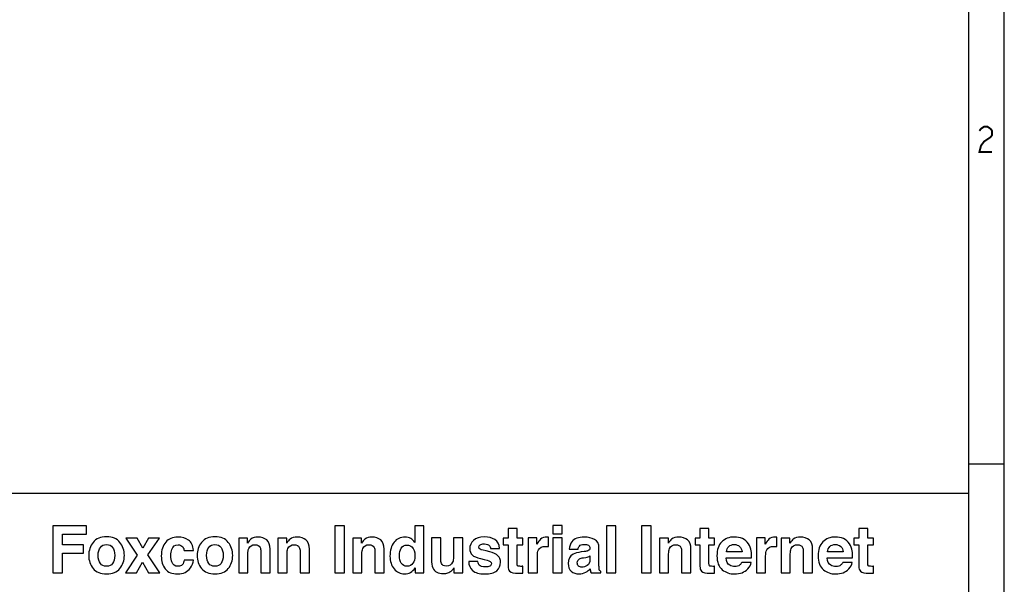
# Model space of a CAD drawing. Header units: millimetres. Extents: x 0 to 420, y 0 to 297.
# Tile 7 of 9: x 343 to 420, y 40 to 84. Entities that reach past the tile are written whole.
import ezdxf

# ---------------------------------------------------------------- set-up
doc = ezdxf.new("R2010")
doc.units = ezdxf.units.MM
doc.header["$LTSCALE"] = 23.1
doc.layers.get('0').update_dxf_attribs({"linetype": 'CONTINUOUS'})

msp = doc.modelspace()

# ---------------------------------------------------------------- linework, layer by layer
at = {"color": 7, "linetype": 'CONTINUOUS', "true_color": 0xf5f5f5}
for p, q in [((419.978, 0.358), (419.978, 296.671)), ((420, 0), (420, 297)), ((417.234, 3.102), (417.234, 293.928)), ((417.234, 49.743), (419.978, 49.743)), ((234.756, 47.473), (417.234, 47.473))]:
    msp.add_line(p, q, dxfattribs=at)
at = {"color": 7, "linetype": 'CONTINUOUS', "true_color": 0xf5f5f5, "const_width": 0.15}
msp.add_lwpolyline([(418.062, 75.658), (418.186, 75.822), (418.433, 75.987), (418.679, 75.987), (418.926, 75.822), (419.05, 75.658), (419.05, 75.329), (418.926, 75.164), (418.679, 74.999), (418.433, 74.835), (418.186, 74.505), (418.062, 74.012), (419.05, 74.012)], dxfattribs=at)
at = {"color": 7, "linetype": 'CONTINUOUS'}
for points, knots in [([(346.007, 44.937), (346.007, 44.937), (348.62, 44.937), (348.62, 44.937), (348.62, 44.937), (348.62, 44.937), (348.62, 44.293), (348.62, 44.293), (348.62, 44.293), (348.62, 44.293), (346.767, 44.293), (346.767, 44.293), (346.767, 44.293), (346.767, 44.293), (346.767, 43.451), (346.767, 43.451), (346.767, 43.451), (346.767, 43.451), (348.391, 43.451), (348.391, 43.451), (348.391, 43.451), (348.391, 43.451), (348.391, 42.814), (348.391, 42.814), (348.391, 42.814), (348.391, 42.814), (346.767, 42.814), (346.767, 42.814), (346.767, 42.814), (346.767, 42.814), (346.767, 41.278), (346.767, 41.278), (346.767, 41.278), (346.767, 41.278), (346.007, 41.278), (346.007, 41.278), (346.007, 41.278), (346.007, 41.278), (346.007, 44.937), (346.007, 44.937)], [0, 0, 0, 0, 0.090909, 0.090909, 0.090909, 0.090909, 0.181818, 0.181818, 0.181818, 0.181818, 0.272727, 0.272727, 0.272727, 0.272727, 0.363636, 0.363636, 0.363636, 0.363636, 0.454545, 0.454545, 0.454545, 0.454545, 0.545455, 0.545455, 0.545455, 0.545455, 0.636364, 0.636364, 0.636364, 0.636364, 0.727273, 0.727273, 0.727273, 0.727273, 0.818182, 0.818182, 0.818182, 0.818182, 1, 1, 1, 1]), ([(368.691, 41.278), (368.691, 41.278), (367.93, 41.278), (367.93, 41.278), (367.93, 41.278), (367.93, 41.278), (367.93, 44.942), (367.93, 44.942), (367.93, 44.942), (367.93, 44.942), (368.691, 44.942), (368.691, 44.942), (368.691, 44.942), (368.691, 44.942), (368.691, 41.278), (368.691, 41.278)], [0, 0, 0, 0, 0.2, 0.2, 0.2, 0.2, 0.4, 0.4, 0.4, 0.4, 0.6, 0.6, 0.6, 0.6, 1, 1, 1, 1]), ([(373.842, 43.944), (373.969, 43.872), (374.073, 43.772), (374.153, 43.645), (374.153, 43.645), (374.153, 43.645), (374.153, 44.937), (374.153, 44.937), (374.153, 44.937), (374.153, 44.937), (374.871, 44.937), (374.871, 44.937), (374.871, 44.937), (374.871, 44.937), (374.871, 41.278), (374.871, 41.278), (374.871, 41.278), (374.871, 41.278), (374.182, 41.278), (374.182, 41.278), (374.182, 41.278), (374.182, 41.278), (374.182, 41.653), (374.182, 41.653), (374.182, 41.653), (374.081, 41.492), (373.966, 41.375), (373.837, 41.303), (373.837, 41.303), (373.707, 41.23), (373.546, 41.193), (373.354, 41.193), (373.354, 41.193), (373.038, 41.193), (372.771, 41.321), (372.555, 41.577), (372.555, 41.577), (372.339, 41.833), (372.231, 42.162), (372.231, 42.563), (372.231, 42.563), (372.231, 43.025), (372.337, 43.389), (372.55, 43.654), (372.55, 43.654), (372.763, 43.92), (373.048, 44.052), (373.404, 44.052), (373.404, 44.052), (373.568, 44.052), (373.714, 44.016), (373.842, 43.944)], [0, 0, 0, 0, 0.071429, 0.071429, 0.071429, 0.071429, 0.142857, 0.142857, 0.142857, 0.142857, 0.214286, 0.214286, 0.214286, 0.214286, 0.285714, 0.285714, 0.285714, 0.285714, 0.357143, 0.357143, 0.357143, 0.357143, 0.428571, 0.428571, 0.428571, 0.428571, 0.5, 0.5, 0.5, 0.5, 0.571429, 0.571429, 0.571429, 0.571429, 0.642857, 0.642857, 0.642857, 0.642857, 0.714286, 0.714286, 0.714286, 0.714286, 0.785714, 0.785714, 0.785714, 0.785714, 0.857143, 0.857143, 0.857143, 0.857143, 1, 1, 1, 1]), ([(381.034, 43.458), (381.034, 43.458), (381.034, 43.963), (381.034, 43.963), (381.034, 43.963), (381.034, 43.963), (381.412, 43.963), (381.412, 43.963), (381.412, 43.963), (381.412, 43.963), (381.412, 44.719), (381.412, 44.719), (381.412, 44.719), (381.412, 44.719), (382.114, 44.719), (382.114, 44.719), (382.114, 44.719), (382.114, 44.719), (382.114, 43.963), (382.114, 43.963), (382.114, 43.963), (382.114, 43.963), (382.554, 43.963), (382.554, 43.963), (382.554, 43.963), (382.554, 43.963), (382.554, 43.458), (382.554, 43.458), (382.554, 43.458), (382.554, 43.458), (382.114, 43.458), (382.114, 43.458), (382.114, 43.458), (382.114, 43.458), (382.114, 42.026), (382.114, 42.026), (382.114, 42.026), (382.114, 41.915), (382.128, 41.846), (382.156, 41.819), (382.156, 41.819), (382.184, 41.791), (382.27, 41.777), (382.414, 41.777), (382.414, 41.777), (382.436, 41.777), (382.459, 41.778), (382.483, 41.779), (382.483, 41.779), (382.507, 41.779), (382.53, 41.781), (382.554, 41.782), (382.554, 41.782), (382.554, 41.782), (382.554, 41.253), (382.554, 41.253), (382.554, 41.253), (382.554, 41.253), (382.218, 41.24), (382.218, 41.24), (382.218, 41.24), (381.883, 41.229), (381.655, 41.287), (381.532, 41.415), (381.532, 41.415), (381.452, 41.496), (381.412, 41.621), (381.412, 41.79), (381.412, 41.79), (381.412, 41.79), (381.412, 43.458), (381.412, 43.458), (381.412, 43.458), (381.412, 43.458), (381.034, 43.458), (381.034, 43.458)], [0, 0, 0, 0, 0.05, 0.05, 0.05, 0.05, 0.1, 0.1, 0.1, 0.1, 0.15, 0.15, 0.15, 0.15, 0.2, 0.2, 0.2, 0.2, 0.25, 0.25, 0.25, 0.25, 0.3, 0.3, 0.3, 0.3, 0.35, 0.35, 0.35, 0.35, 0.4, 0.4, 0.4, 0.4, 0.45, 0.45, 0.45, 0.45, 0.5, 0.5, 0.5, 0.5, 0.55, 0.55, 0.55, 0.55, 0.6, 0.6, 0.6, 0.6, 0.65, 0.65, 0.65, 0.65, 0.7, 0.7, 0.7, 0.7, 0.75, 0.75, 0.75, 0.75, 0.8, 0.8, 0.8, 0.8, 0.85, 0.85, 0.85, 0.85, 0.9, 0.9, 0.9, 0.9, 1, 1, 1, 1]), ([(385.619, 44.311), (385.619, 44.311), (384.901, 44.311), (384.901, 44.311), (384.901, 44.311), (384.901, 44.311), (384.901, 44.965), (384.901, 44.965), (384.901, 44.965), (384.901, 44.965), (385.619, 44.965), (385.619, 44.965), (385.619, 44.965), (385.619, 44.965), (385.619, 44.311), (385.619, 44.311)], [0, 0, 0, 0, 0.2, 0.2, 0.2, 0.2, 0.4, 0.4, 0.4, 0.4, 0.6, 0.6, 0.6, 0.6, 1, 1, 1, 1]), ([(389.787, 41.278), (389.787, 41.278), (389.079, 41.278), (389.079, 41.278), (389.079, 41.278), (389.079, 41.278), (389.079, 44.942), (389.079, 44.942), (389.079, 44.942), (389.079, 44.942), (389.787, 44.942), (389.787, 44.942), (389.787, 44.942), (389.787, 44.942), (389.787, 41.278), (389.787, 41.278)], [0, 0, 0, 0, 0.2, 0.2, 0.2, 0.2, 0.4, 0.4, 0.4, 0.4, 0.6, 0.6, 0.6, 0.6, 1, 1, 1, 1]), ([(392.547, 41.278), (392.547, 41.278), (391.786, 41.278), (391.786, 41.278), (391.786, 41.278), (391.786, 41.278), (391.786, 44.942), (391.786, 44.942), (391.786, 44.942), (391.786, 44.942), (392.547, 44.942), (392.547, 44.942), (392.547, 44.942), (392.547, 44.942), (392.547, 41.278), (392.547, 41.278)], [0, 0, 0, 0, 0.2, 0.2, 0.2, 0.2, 0.4, 0.4, 0.4, 0.4, 0.6, 0.6, 0.6, 0.6, 1, 1, 1, 1]), ([(395.954, 43.458), (395.954, 43.458), (395.954, 43.963), (395.954, 43.963), (395.954, 43.963), (395.954, 43.963), (396.332, 43.963), (396.332, 43.963), (396.332, 43.963), (396.332, 43.963), (396.332, 44.719), (396.332, 44.719), (396.332, 44.719), (396.332, 44.719), (397.033, 44.719), (397.033, 44.719), (397.033, 44.719), (397.033, 44.719), (397.033, 43.963), (397.033, 43.963), (397.033, 43.963), (397.033, 43.963), (397.473, 43.963), (397.473, 43.963), (397.473, 43.963), (397.473, 43.963), (397.473, 43.458), (397.473, 43.458), (397.473, 43.458), (397.473, 43.458), (397.033, 43.458), (397.033, 43.458), (397.033, 43.458), (397.033, 43.458), (397.033, 42.026), (397.033, 42.026), (397.033, 42.026), (397.033, 41.915), (397.047, 41.846), (397.075, 41.819), (397.075, 41.819), (397.103, 41.791), (397.19, 41.777), (397.334, 41.777), (397.334, 41.777), (397.355, 41.777), (397.378, 41.778), (397.402, 41.779), (397.402, 41.779), (397.426, 41.779), (397.45, 41.781), (397.473, 41.782), (397.473, 41.782), (397.473, 41.782), (397.473, 41.253), (397.473, 41.253), (397.473, 41.253), (397.473, 41.253), (397.137, 41.24), (397.137, 41.24), (397.137, 41.24), (396.803, 41.229), (396.574, 41.287), (396.451, 41.415), (396.451, 41.415), (396.372, 41.496), (396.332, 41.621), (396.332, 41.79), (396.332, 41.79), (396.332, 41.79), (396.332, 43.458), (396.332, 43.458), (396.332, 43.458), (396.332, 43.458), (395.954, 43.458), (395.954, 43.458)], [0, 0, 0, 0, 0.05, 0.05, 0.05, 0.05, 0.1, 0.1, 0.1, 0.1, 0.15, 0.15, 0.15, 0.15, 0.2, 0.2, 0.2, 0.2, 0.25, 0.25, 0.25, 0.25, 0.3, 0.3, 0.3, 0.3, 0.35, 0.35, 0.35, 0.35, 0.4, 0.4, 0.4, 0.4, 0.45, 0.45, 0.45, 0.45, 0.5, 0.5, 0.5, 0.5, 0.55, 0.55, 0.55, 0.55, 0.6, 0.6, 0.6, 0.6, 0.65, 0.65, 0.65, 0.65, 0.7, 0.7, 0.7, 0.7, 0.75, 0.75, 0.75, 0.75, 0.8, 0.8, 0.8, 0.8, 0.85, 0.85, 0.85, 0.85, 0.9, 0.9, 0.9, 0.9, 1, 1, 1, 1]), ([(408.309, 43.458), (408.309, 43.458), (408.309, 43.963), (408.309, 43.963), (408.309, 43.963), (408.309, 43.963), (408.687, 43.963), (408.687, 43.963), (408.687, 43.963), (408.687, 43.963), (408.687, 44.719), (408.687, 44.719), (408.687, 44.719), (408.687, 44.719), (409.388, 44.719), (409.388, 44.719), (409.388, 44.719), (409.388, 44.719), (409.388, 43.963), (409.388, 43.963), (409.388, 43.963), (409.388, 43.963), (409.828, 43.963), (409.828, 43.963), (409.828, 43.963), (409.828, 43.963), (409.828, 43.458), (409.828, 43.458), (409.828, 43.458), (409.828, 43.458), (409.388, 43.458), (409.388, 43.458), (409.388, 43.458), (409.388, 43.458), (409.388, 42.026), (409.388, 42.026), (409.388, 42.026), (409.388, 41.915), (409.402, 41.846), (409.43, 41.819), (409.43, 41.819), (409.458, 41.791), (409.545, 41.777), (409.689, 41.777), (409.689, 41.777), (409.71, 41.777), (409.733, 41.778), (409.757, 41.779), (409.757, 41.779), (409.781, 41.779), (409.805, 41.781), (409.828, 41.782), (409.828, 41.782), (409.828, 41.782), (409.828, 41.253), (409.828, 41.253), (409.828, 41.253), (409.828, 41.253), (409.492, 41.24), (409.492, 41.24), (409.492, 41.24), (409.158, 41.229), (408.929, 41.287), (408.806, 41.415), (408.806, 41.415), (408.727, 41.496), (408.687, 41.621), (408.687, 41.79), (408.687, 41.79), (408.687, 41.79), (408.687, 43.458), (408.687, 43.458), (408.687, 43.458), (408.687, 43.458), (408.309, 43.458), (408.309, 43.458)], [0, 0, 0, 0, 0.05, 0.05, 0.05, 0.05, 0.1, 0.1, 0.1, 0.1, 0.15, 0.15, 0.15, 0.15, 0.2, 0.2, 0.2, 0.2, 0.25, 0.25, 0.25, 0.25, 0.3, 0.3, 0.3, 0.3, 0.35, 0.35, 0.35, 0.35, 0.4, 0.4, 0.4, 0.4, 0.45, 0.45, 0.45, 0.45, 0.5, 0.5, 0.5, 0.5, 0.55, 0.55, 0.55, 0.55, 0.6, 0.6, 0.6, 0.6, 0.65, 0.65, 0.65, 0.65, 0.7, 0.7, 0.7, 0.7, 0.75, 0.75, 0.75, 0.75, 0.8, 0.8, 0.8, 0.8, 0.85, 0.85, 0.85, 0.85, 0.9, 0.9, 0.9, 0.9, 1, 1, 1, 1]), ([(351.232, 41.609), (351.003, 41.327), (350.656, 41.186), (350.19, 41.186), (350.19, 41.186), (349.724, 41.186), (349.377, 41.327), (349.149, 41.609), (349.149, 41.609), (348.92, 41.891), (348.805, 42.231), (348.805, 42.629), (348.805, 42.629), (348.805, 43.02), (348.92, 43.358), (349.149, 43.645), (349.149, 43.645), (349.377, 43.932), (349.724, 44.075), (350.19, 44.075), (350.19, 44.075), (350.656, 44.075), (351.003, 43.932), (351.232, 43.645), (351.232, 43.645), (351.461, 43.358), (351.575, 43.02), (351.575, 42.629), (351.575, 42.629), (351.575, 42.231), (351.461, 41.891), (351.232, 41.609)], [0, 0, 0, 0, 0.111111, 0.111111, 0.111111, 0.111111, 0.222222, 0.222222, 0.222222, 0.222222, 0.333333, 0.333333, 0.333333, 0.333333, 0.444444, 0.444444, 0.444444, 0.444444, 0.555556, 0.555556, 0.555556, 0.555556, 0.666667, 0.666667, 0.666667, 0.666667, 0.777778, 0.777778, 0.777778, 0.777778, 1, 1, 1, 1]), ([(351.657, 41.278), (351.657, 41.278), (352.582, 42.65), (352.582, 42.65), (352.582, 42.65), (352.582, 42.65), (351.697, 43.983), (351.697, 43.983), (351.697, 43.983), (351.697, 43.983), (352.565, 43.983), (352.565, 43.983), (352.565, 43.983), (352.565, 43.983), (353.017, 43.198), (353.017, 43.198), (353.017, 43.198), (353.017, 43.198), (353.46, 43.983), (353.46, 43.983), (353.46, 43.983), (353.46, 43.983), (354.303, 43.983), (354.303, 43.983), (354.303, 43.983), (354.303, 43.983), (353.412, 42.663), (353.412, 42.663), (353.412, 42.663), (353.412, 42.663), (354.337, 41.278), (354.337, 41.278), (354.337, 41.278), (354.337, 41.278), (353.455, 41.278), (353.455, 41.278), (353.455, 41.278), (353.455, 41.278), (352.988, 42.092), (352.988, 42.092), (352.988, 42.092), (352.988, 42.092), (352.517, 41.278), (352.517, 41.278), (352.517, 41.278), (352.517, 41.278), (351.657, 41.278), (351.657, 41.278)], [0, 0, 0, 0, 0.076923, 0.076923, 0.076923, 0.076923, 0.153846, 0.153846, 0.153846, 0.153846, 0.230769, 0.230769, 0.230769, 0.230769, 0.307692, 0.307692, 0.307692, 0.307692, 0.384615, 0.384615, 0.384615, 0.384615, 0.461538, 0.461538, 0.461538, 0.461538, 0.538462, 0.538462, 0.538462, 0.538462, 0.615385, 0.615385, 0.615385, 0.615385, 0.692308, 0.692308, 0.692308, 0.692308, 0.769231, 0.769231, 0.769231, 0.769231, 0.846154, 0.846154, 0.846154, 0.846154, 1, 1, 1, 1]), ([(356.225, 43.015), (356.212, 43.117), (356.177, 43.208), (356.123, 43.289), (356.123, 43.289), (356.042, 43.398), (355.919, 43.453), (355.751, 43.453), (355.751, 43.453), (355.512, 43.453), (355.348, 43.335), (355.26, 43.098), (355.26, 43.098), (355.213, 42.972), (355.191, 42.805), (355.191, 42.597), (355.191, 42.597), (355.191, 42.398), (355.213, 42.239), (355.26, 42.118), (355.26, 42.118), (355.345, 41.893), (355.504, 41.78), (355.739, 41.78), (355.739, 41.78), (355.905, 41.78), (356.023, 41.825), (356.092, 41.914), (356.092, 41.914), (356.162, 42.004), (356.205, 42.12), (356.22, 42.262), (356.22, 42.262), (356.22, 42.262), (356.943, 42.262), (356.943, 42.262), (356.943, 42.262), (356.926, 42.047), (356.849, 41.843), (356.709, 41.651), (356.709, 41.651), (356.487, 41.341), (356.158, 41.186), (355.721, 41.186), (355.721, 41.186), (355.285, 41.186), (354.964, 41.315), (354.758, 41.574), (354.758, 41.574), (354.552, 41.832), (354.45, 42.167), (354.45, 42.579), (354.45, 42.579), (354.45, 43.044), (354.563, 43.406), (354.791, 43.664), (354.791, 43.664), (355.018, 43.923), (355.331, 44.052), (355.731, 44.052), (355.731, 44.052), (356.071, 44.052), (356.349, 43.976), (356.566, 43.824), (356.566, 43.824), (356.783, 43.671), (356.911, 43.402), (356.951, 43.015), (356.951, 43.015), (356.951, 43.015), (356.225, 43.015), (356.225, 43.015)], [0, 0, 0, 0, 0.052632, 0.052632, 0.052632, 0.052632, 0.105263, 0.105263, 0.105263, 0.105263, 0.157895, 0.157895, 0.157895, 0.157895, 0.210526, 0.210526, 0.210526, 0.210526, 0.263158, 0.263158, 0.263158, 0.263158, 0.315789, 0.315789, 0.315789, 0.315789, 0.368421, 0.368421, 0.368421, 0.368421, 0.421053, 0.421053, 0.421053, 0.421053, 0.473684, 0.473684, 0.473684, 0.473684, 0.526316, 0.526316, 0.526316, 0.526316, 0.578947, 0.578947, 0.578947, 0.578947, 0.631579, 0.631579, 0.631579, 0.631579, 0.684211, 0.684211, 0.684211, 0.684211, 0.736842, 0.736842, 0.736842, 0.736842, 0.789474, 0.789474, 0.789474, 0.789474, 0.842105, 0.842105, 0.842105, 0.842105, 0.894737, 0.894737, 0.894737, 0.894737, 1, 1, 1, 1]), ([(359.659, 41.609), (359.43, 41.327), (359.083, 41.186), (358.617, 41.186), (358.617, 41.186), (358.151, 41.186), (357.804, 41.327), (357.576, 41.609), (357.576, 41.609), (357.347, 41.891), (357.232, 42.231), (357.232, 42.629), (357.232, 42.629), (357.232, 43.02), (357.347, 43.358), (357.576, 43.645), (357.576, 43.645), (357.804, 43.932), (358.151, 44.075), (358.617, 44.075), (358.617, 44.075), (359.083, 44.075), (359.43, 43.932), (359.659, 43.645), (359.659, 43.645), (359.888, 43.358), (360.002, 43.02), (360.002, 42.629), (360.002, 42.629), (360.002, 42.231), (359.888, 41.891), (359.659, 41.609)], [0, 0, 0, 0, 0.111111, 0.111111, 0.111111, 0.111111, 0.222222, 0.222222, 0.222222, 0.222222, 0.333333, 0.333333, 0.333333, 0.333333, 0.444444, 0.444444, 0.444444, 0.444444, 0.555556, 0.555556, 0.555556, 0.555556, 0.666667, 0.666667, 0.666667, 0.666667, 0.777778, 0.777778, 0.777778, 0.777778, 1, 1, 1, 1]), ([(362.648, 43.832), (362.825, 43.686), (362.914, 43.442), (362.914, 43.102), (362.914, 43.102), (362.914, 43.102), (362.914, 41.278), (362.914, 41.278), (362.914, 41.278), (362.914, 41.278), (362.188, 41.278), (362.188, 41.278), (362.188, 41.278), (362.188, 41.278), (362.188, 42.926), (362.188, 42.926), (362.188, 42.926), (362.188, 43.069), (362.169, 43.178), (362.131, 43.254), (362.131, 43.254), (362.062, 43.393), (361.93, 43.463), (361.736, 43.463), (361.736, 43.463), (361.498, 43.463), (361.334, 43.361), (361.245, 43.157), (361.245, 43.157), (361.199, 43.049), (361.176, 42.912), (361.176, 42.745), (361.176, 42.745), (361.176, 42.745), (361.176, 41.278), (361.176, 41.278), (361.176, 41.278), (361.176, 41.278), (360.467, 41.278), (360.467, 41.278), (360.467, 41.278), (360.467, 41.278), (360.467, 43.983), (360.467, 43.983), (360.467, 43.983), (360.467, 43.983), (361.153, 43.983), (361.153, 43.983), (361.153, 43.983), (361.153, 43.983), (361.153, 43.587), (361.153, 43.587), (361.153, 43.587), (361.244, 43.727), (361.33, 43.827), (361.411, 43.888), (361.411, 43.888), (361.556, 43.998), (361.74, 44.052), (361.963, 44.052), (361.963, 44.052), (362.242, 44.052), (362.47, 43.979), (362.648, 43.832)], [0, 0, 0, 0, 0.058824, 0.058824, 0.058824, 0.058824, 0.117647, 0.117647, 0.117647, 0.117647, 0.176471, 0.176471, 0.176471, 0.176471, 0.235294, 0.235294, 0.235294, 0.235294, 0.294118, 0.294118, 0.294118, 0.294118, 0.352941, 0.352941, 0.352941, 0.352941, 0.411765, 0.411765, 0.411765, 0.411765, 0.470588, 0.470588, 0.470588, 0.470588, 0.529412, 0.529412, 0.529412, 0.529412, 0.588235, 0.588235, 0.588235, 0.588235, 0.647059, 0.647059, 0.647059, 0.647059, 0.705882, 0.705882, 0.705882, 0.705882, 0.764706, 0.764706, 0.764706, 0.764706, 0.823529, 0.823529, 0.823529, 0.823529, 0.882353, 0.882353, 0.882353, 0.882353, 1, 1, 1, 1]), ([(365.697, 43.832), (365.875, 43.686), (365.963, 43.442), (365.963, 43.102), (365.963, 43.102), (365.963, 43.102), (365.963, 41.278), (365.963, 41.278), (365.963, 41.278), (365.963, 41.278), (365.238, 41.278), (365.238, 41.278), (365.238, 41.278), (365.238, 41.278), (365.238, 42.926), (365.238, 42.926), (365.238, 42.926), (365.238, 43.069), (365.219, 43.178), (365.181, 43.254), (365.181, 43.254), (365.112, 43.393), (364.98, 43.463), (364.786, 43.463), (364.786, 43.463), (364.547, 43.463), (364.383, 43.361), (364.295, 43.157), (364.295, 43.157), (364.249, 43.049), (364.226, 42.912), (364.226, 42.745), (364.226, 42.745), (364.226, 42.745), (364.226, 41.278), (364.226, 41.278), (364.226, 41.278), (364.226, 41.278), (363.517, 41.278), (363.517, 41.278), (363.517, 41.278), (363.517, 41.278), (363.517, 43.983), (363.517, 43.983), (363.517, 43.983), (363.517, 43.983), (364.203, 43.983), (364.203, 43.983), (364.203, 43.983), (364.203, 43.983), (364.203, 43.587), (364.203, 43.587), (364.203, 43.587), (364.294, 43.727), (364.38, 43.827), (364.461, 43.888), (364.461, 43.888), (364.606, 43.998), (364.79, 44.052), (365.013, 44.052), (365.013, 44.052), (365.292, 44.052), (365.52, 43.979), (365.697, 43.832)], [0, 0, 0, 0, 0.058824, 0.058824, 0.058824, 0.058824, 0.117647, 0.117647, 0.117647, 0.117647, 0.176471, 0.176471, 0.176471, 0.176471, 0.235294, 0.235294, 0.235294, 0.235294, 0.294118, 0.294118, 0.294118, 0.294118, 0.352941, 0.352941, 0.352941, 0.352941, 0.411765, 0.411765, 0.411765, 0.411765, 0.470588, 0.470588, 0.470588, 0.470588, 0.529412, 0.529412, 0.529412, 0.529412, 0.588235, 0.588235, 0.588235, 0.588235, 0.647059, 0.647059, 0.647059, 0.647059, 0.705882, 0.705882, 0.705882, 0.705882, 0.764706, 0.764706, 0.764706, 0.764706, 0.823529, 0.823529, 0.823529, 0.823529, 0.882353, 0.882353, 0.882353, 0.882353, 1, 1, 1, 1]), ([(371.514, 43.832), (371.692, 43.686), (371.78, 43.442), (371.78, 43.102), (371.78, 43.102), (371.78, 43.102), (371.78, 41.278), (371.78, 41.278), (371.78, 41.278), (371.78, 41.278), (371.055, 41.278), (371.055, 41.278), (371.055, 41.278), (371.055, 41.278), (371.055, 42.926), (371.055, 42.926), (371.055, 42.926), (371.055, 43.069), (371.036, 43.178), (370.998, 43.254), (370.998, 43.254), (370.929, 43.393), (370.797, 43.463), (370.603, 43.463), (370.603, 43.463), (370.365, 43.463), (370.201, 43.361), (370.112, 43.157), (370.112, 43.157), (370.066, 43.049), (370.043, 42.912), (370.043, 42.745), (370.043, 42.745), (370.043, 42.745), (370.043, 41.278), (370.043, 41.278), (370.043, 41.278), (370.043, 41.278), (369.334, 41.278), (369.334, 41.278), (369.334, 41.278), (369.334, 41.278), (369.334, 43.983), (369.334, 43.983), (369.334, 43.983), (369.334, 43.983), (370.02, 43.983), (370.02, 43.983), (370.02, 43.983), (370.02, 43.983), (370.02, 43.587), (370.02, 43.587), (370.02, 43.587), (370.111, 43.727), (370.197, 43.827), (370.278, 43.888), (370.278, 43.888), (370.423, 43.998), (370.607, 44.052), (370.83, 44.052), (370.83, 44.052), (371.109, 44.052), (371.337, 43.979), (371.514, 43.832)], [0, 0, 0, 0, 0.058824, 0.058824, 0.058824, 0.058824, 0.117647, 0.117647, 0.117647, 0.117647, 0.176471, 0.176471, 0.176471, 0.176471, 0.235294, 0.235294, 0.235294, 0.235294, 0.294118, 0.294118, 0.294118, 0.294118, 0.352941, 0.352941, 0.352941, 0.352941, 0.411765, 0.411765, 0.411765, 0.411765, 0.470588, 0.470588, 0.470588, 0.470588, 0.529412, 0.529412, 0.529412, 0.529412, 0.588235, 0.588235, 0.588235, 0.588235, 0.647059, 0.647059, 0.647059, 0.647059, 0.705882, 0.705882, 0.705882, 0.705882, 0.764706, 0.764706, 0.764706, 0.764706, 0.823529, 0.823529, 0.823529, 0.823529, 0.882353, 0.882353, 0.882353, 0.882353, 1, 1, 1, 1]), ([(376.176, 43.988), (376.176, 43.988), (376.176, 42.354), (376.176, 42.354), (376.176, 42.354), (376.176, 42.2), (376.195, 42.084), (376.23, 42.006), (376.23, 42.006), (376.295, 41.869), (376.421, 41.8), (376.609, 41.8), (376.609, 41.8), (376.85, 41.8), (377.015, 41.898), (377.104, 42.093), (377.104, 42.093), (377.15, 42.199), (377.173, 42.339), (377.173, 42.513), (377.173, 42.513), (377.173, 42.513), (377.173, 43.988), (377.173, 43.988), (377.173, 43.988), (377.173, 43.988), (377.892, 43.988), (377.892, 43.988), (377.892, 43.988), (377.892, 43.988), (377.892, 41.278), (377.892, 41.278), (377.892, 41.278), (377.892, 41.278), (377.203, 41.278), (377.203, 41.278), (377.203, 41.278), (377.203, 41.278), (377.203, 41.66), (377.203, 41.66), (377.203, 41.66), (377.197, 41.652), (377.18, 41.627), (377.153, 41.586), (377.153, 41.586), (377.127, 41.545), (377.095, 41.508), (377.059, 41.477), (377.059, 41.477), (376.948, 41.377), (376.842, 41.309), (376.738, 41.273), (376.738, 41.273), (376.635, 41.236), (376.514, 41.218), (376.375, 41.218), (376.375, 41.218), (375.975, 41.218), (375.706, 41.362), (375.567, 41.651), (375.567, 41.651), (375.489, 41.81), (375.45, 42.044), (375.45, 42.354), (375.45, 42.354), (375.45, 42.354), (375.45, 43.988), (375.45, 43.988), (375.45, 43.988), (375.45, 43.988), (376.176, 43.988), (376.176, 43.988)], [0, 0, 0, 0, 0.052632, 0.052632, 0.052632, 0.052632, 0.105263, 0.105263, 0.105263, 0.105263, 0.157895, 0.157895, 0.157895, 0.157895, 0.210526, 0.210526, 0.210526, 0.210526, 0.263158, 0.263158, 0.263158, 0.263158, 0.315789, 0.315789, 0.315789, 0.315789, 0.368421, 0.368421, 0.368421, 0.368421, 0.421053, 0.421053, 0.421053, 0.421053, 0.473684, 0.473684, 0.473684, 0.473684, 0.526316, 0.526316, 0.526316, 0.526316, 0.578947, 0.578947, 0.578947, 0.578947, 0.631579, 0.631579, 0.631579, 0.631579, 0.684211, 0.684211, 0.684211, 0.684211, 0.736842, 0.736842, 0.736842, 0.736842, 0.789474, 0.789474, 0.789474, 0.789474, 0.842105, 0.842105, 0.842105, 0.842105, 0.894737, 0.894737, 0.894737, 0.894737, 1, 1, 1, 1]), ([(379.069, 42.143), (379.084, 42.017), (379.117, 41.927), (379.167, 41.874), (379.167, 41.874), (379.255, 41.78), (379.418, 41.733), (379.656, 41.733), (379.656, 41.733), (379.796, 41.733), (379.908, 41.753), (379.99, 41.795), (379.99, 41.795), (380.072, 41.836), (380.114, 41.898), (380.114, 41.981), (380.114, 41.981), (380.114, 42.061), (380.08, 42.121), (380.014, 42.163), (380.014, 42.163), (379.947, 42.204), (379.7, 42.275), (379.273, 42.377), (379.273, 42.377), (378.965, 42.453), (378.748, 42.548), (378.622, 42.663), (378.622, 42.663), (378.496, 42.775), (378.433, 42.938), (378.433, 43.15), (378.433, 43.15), (378.433, 43.4), (378.531, 43.615), (378.728, 43.795), (378.728, 43.795), (378.925, 43.975), (379.202, 44.065), (379.559, 44.065), (379.559, 44.065), (379.898, 44.065), (380.174, 43.997), (380.387, 43.862), (380.387, 43.862), (380.601, 43.727), (380.724, 43.494), (380.755, 43.162), (380.755, 43.162), (380.755, 43.162), (380.046, 43.162), (380.046, 43.162), (380.046, 43.162), (380.036, 43.253), (380.011, 43.326), (379.969, 43.379), (379.969, 43.379), (379.891, 43.475), (379.758, 43.523), (379.57, 43.523), (379.57, 43.523), (379.415, 43.523), (379.305, 43.499), (379.24, 43.451), (379.24, 43.451), (379.174, 43.403), (379.141, 43.346), (379.141, 43.282), (379.141, 43.282), (379.141, 43.2), (379.176, 43.142), (379.246, 43.105), (379.246, 43.105), (379.316, 43.067), (379.562, 43.001), (379.986, 42.909), (379.986, 42.909), (380.268, 42.842), (380.48, 42.742), (380.621, 42.608), (380.621, 42.608), (380.76, 42.472), (380.83, 42.302), (380.83, 42.098), (380.83, 42.098), (380.83, 41.83), (380.729, 41.61), (380.529, 41.441), (380.529, 41.441), (380.329, 41.271), (380.02, 41.186), (379.601, 41.186), (379.601, 41.186), (379.175, 41.186), (378.86, 41.276), (378.656, 41.455), (378.656, 41.455), (378.452, 41.635), (378.351, 41.865), (378.351, 42.143), (378.351, 42.143), (378.351, 42.143), (379.069, 42.143), (379.069, 42.143)], [0, 0, 0, 0, 0.037037, 0.037037, 0.037037, 0.037037, 0.074074, 0.074074, 0.074074, 0.074074, 0.111111, 0.111111, 0.111111, 0.111111, 0.148148, 0.148148, 0.148148, 0.148148, 0.185185, 0.185185, 0.185185, 0.185185, 0.222222, 0.222222, 0.222222, 0.222222, 0.259259, 0.259259, 0.259259, 0.259259, 0.296296, 0.296296, 0.296296, 0.296296, 0.333333, 0.333333, 0.333333, 0.333333, 0.37037, 0.37037, 0.37037, 0.37037, 0.407407, 0.407407, 0.407407, 0.407407, 0.444444, 0.444444, 0.444444, 0.444444, 0.481481, 0.481481, 0.481481, 0.481481, 0.518519, 0.518519, 0.518519, 0.518519, 0.555556, 0.555556, 0.555556, 0.555556, 0.592593, 0.592593, 0.592593, 0.592593, 0.62963, 0.62963, 0.62963, 0.62963, 0.666667, 0.666667, 0.666667, 0.666667, 0.703704, 0.703704, 0.703704, 0.703704, 0.740741, 0.740741, 0.740741, 0.740741, 0.777778, 0.777778, 0.777778, 0.777778, 0.814815, 0.814815, 0.814815, 0.814815, 0.851852, 0.851852, 0.851852, 0.851852, 0.888889, 0.888889, 0.888889, 0.888889, 0.925926, 0.925926, 0.925926, 0.925926, 1, 1, 1, 1]), ([(384.488, 44.051), (384.497, 44.05), (384.518, 44.049), (384.549, 44.047), (384.549, 44.047), (384.549, 44.047), (384.549, 43.321), (384.549, 43.321), (384.549, 43.321), (384.504, 43.326), (384.465, 43.33), (384.43, 43.331), (384.43, 43.331), (384.395, 43.333), (384.367, 43.334), (384.345, 43.334), (384.345, 43.334), (384.06, 43.334), (383.869, 43.241), (383.771, 43.055), (383.771, 43.055), (383.716, 42.951), (383.689, 42.79), (383.689, 42.573), (383.689, 42.573), (383.689, 42.573), (383.689, 41.278), (383.689, 41.278), (383.689, 41.278), (383.689, 41.278), (382.975, 41.278), (382.975, 41.278), (382.975, 41.278), (382.975, 41.278), (382.975, 43.988), (382.975, 43.988), (382.975, 43.988), (382.975, 43.988), (383.651, 43.988), (383.651, 43.988), (383.651, 43.988), (383.651, 43.988), (383.651, 43.515), (383.651, 43.515), (383.651, 43.515), (383.761, 43.696), (383.856, 43.819), (383.938, 43.886), (383.938, 43.886), (384.07, 43.997), (384.242, 44.052), (384.454, 44.052), (384.454, 44.052), (384.468, 44.052), (384.479, 44.052), (384.488, 44.051)], [0, 0, 0, 0, 0.066667, 0.066667, 0.066667, 0.066667, 0.133333, 0.133333, 0.133333, 0.133333, 0.2, 0.2, 0.2, 0.2, 0.266667, 0.266667, 0.266667, 0.266667, 0.333333, 0.333333, 0.333333, 0.333333, 0.4, 0.4, 0.4, 0.4, 0.466667, 0.466667, 0.466667, 0.466667, 0.533333, 0.533333, 0.533333, 0.533333, 0.6, 0.6, 0.6, 0.6, 0.666667, 0.666667, 0.666667, 0.666667, 0.733333, 0.733333, 0.733333, 0.733333, 0.8, 0.8, 0.8, 0.8, 0.866667, 0.866667, 0.866667, 0.866667, 1, 1, 1, 1]), ([(384.901, 43.988), (384.901, 43.988), (384.901, 43.988), (384.901, 43.988), (384.901, 43.988), (384.901, 43.988), (385.619, 43.988), (385.619, 43.988), (385.619, 43.988), (385.619, 43.988), (385.619, 41.278), (385.619, 41.278), (385.619, 41.278), (385.619, 41.278), (384.901, 41.278), (384.901, 41.278), (384.901, 41.278), (384.901, 41.278), (384.901, 43.988), (384.901, 43.988)], [0, 0, 0, 0, 0.166667, 0.166667, 0.166667, 0.166667, 0.333333, 0.333333, 0.333333, 0.333333, 0.5, 0.5, 0.5, 0.5, 0.666667, 0.666667, 0.666667, 0.666667, 1, 1, 1, 1]), ([(387.342, 42.926), (387.474, 42.943), (387.568, 42.963), (387.625, 42.988), (387.625, 42.988), (387.727, 43.031), (387.778, 43.098), (387.778, 43.19), (387.778, 43.19), (387.778, 43.301), (387.739, 43.377), (387.661, 43.419), (387.661, 43.419), (387.583, 43.462), (387.468, 43.483), (387.317, 43.483), (387.317, 43.483), (387.147, 43.483), (387.027, 43.441), (386.956, 43.359), (386.956, 43.359), (386.906, 43.297), (386.872, 43.214), (386.856, 43.11), (386.856, 43.11), (386.856, 43.11), (386.172, 43.11), (386.172, 43.11), (386.172, 43.11), (386.187, 43.347), (386.254, 43.542), (386.372, 43.694), (386.372, 43.694), (386.56, 43.933), (386.883, 44.052), (387.341, 44.052), (387.341, 44.052), (387.639, 44.052), (387.903, 43.993), (388.135, 43.876), (388.135, 43.876), (388.366, 43.758), (388.482, 43.536), (388.482, 43.209), (388.482, 43.209), (388.482, 43.209), (388.482, 41.966), (388.482, 41.966), (388.482, 41.966), (388.482, 41.88), (388.483, 41.776), (388.486, 41.653), (388.486, 41.653), (388.491, 41.56), (388.506, 41.497), (388.529, 41.464), (388.529, 41.464), (388.552, 41.431), (388.587, 41.404), (388.633, 41.382), (388.633, 41.382), (388.633, 41.382), (388.633, 41.278), (388.633, 41.278), (388.633, 41.278), (388.633, 41.278), (387.863, 41.278), (387.863, 41.278), (387.863, 41.278), (387.841, 41.332), (387.826, 41.384), (387.818, 41.432), (387.818, 41.432), (387.809, 41.48), (387.803, 41.534), (387.798, 41.596), (387.798, 41.596), (387.7, 41.49), (387.586, 41.399), (387.458, 41.325), (387.458, 41.325), (387.304, 41.237), (387.131, 41.193), (386.938, 41.193), (386.938, 41.193), (386.691, 41.193), (386.487, 41.263), (386.326, 41.403), (386.326, 41.403), (386.165, 41.543), (386.085, 41.742), (386.085, 41.999), (386.085, 41.999), (386.085, 42.332), (386.214, 42.573), (386.473, 42.722), (386.473, 42.722), (386.615, 42.803), (386.824, 42.861), (387.099, 42.896), (387.099, 42.896), (387.099, 42.896), (387.342, 42.926), (387.342, 42.926)], [0, 0, 0, 0, 0.037037, 0.037037, 0.037037, 0.037037, 0.074074, 0.074074, 0.074074, 0.074074, 0.111111, 0.111111, 0.111111, 0.111111, 0.148148, 0.148148, 0.148148, 0.148148, 0.185185, 0.185185, 0.185185, 0.185185, 0.222222, 0.222222, 0.222222, 0.222222, 0.259259, 0.259259, 0.259259, 0.259259, 0.296296, 0.296296, 0.296296, 0.296296, 0.333333, 0.333333, 0.333333, 0.333333, 0.37037, 0.37037, 0.37037, 0.37037, 0.407407, 0.407407, 0.407407, 0.407407, 0.444444, 0.444444, 0.444444, 0.444444, 0.481481, 0.481481, 0.481481, 0.481481, 0.518519, 0.518519, 0.518519, 0.518519, 0.555556, 0.555556, 0.555556, 0.555556, 0.592593, 0.592593, 0.592593, 0.592593, 0.62963, 0.62963, 0.62963, 0.62963, 0.666667, 0.666667, 0.666667, 0.666667, 0.703704, 0.703704, 0.703704, 0.703704, 0.740741, 0.740741, 0.740741, 0.740741, 0.777778, 0.777778, 0.777778, 0.777778, 0.814815, 0.814815, 0.814815, 0.814815, 0.851852, 0.851852, 0.851852, 0.851852, 0.888889, 0.888889, 0.888889, 0.888889, 0.925926, 0.925926, 0.925926, 0.925926, 1, 1, 1, 1]), ([(395.371, 43.832), (395.548, 43.686), (395.637, 43.442), (395.637, 43.102), (395.637, 43.102), (395.637, 43.102), (395.637, 41.278), (395.637, 41.278), (395.637, 41.278), (395.637, 41.278), (394.911, 41.278), (394.911, 41.278), (394.911, 41.278), (394.911, 41.278), (394.911, 42.926), (394.911, 42.926), (394.911, 42.926), (394.911, 43.069), (394.892, 43.178), (394.854, 43.254), (394.854, 43.254), (394.785, 43.393), (394.653, 43.463), (394.459, 43.463), (394.459, 43.463), (394.221, 43.463), (394.057, 43.361), (393.968, 43.157), (393.968, 43.157), (393.922, 43.049), (393.899, 42.912), (393.899, 42.745), (393.899, 42.745), (393.899, 42.745), (393.899, 41.278), (393.899, 41.278), (393.899, 41.278), (393.899, 41.278), (393.19, 41.278), (393.19, 41.278), (393.19, 41.278), (393.19, 41.278), (393.19, 43.983), (393.19, 43.983), (393.19, 43.983), (393.19, 43.983), (393.876, 43.983), (393.876, 43.983), (393.876, 43.983), (393.876, 43.983), (393.876, 43.587), (393.876, 43.587), (393.876, 43.587), (393.967, 43.727), (394.053, 43.827), (394.134, 43.888), (394.134, 43.888), (394.279, 43.998), (394.463, 44.052), (394.686, 44.052), (394.686, 44.052), (394.965, 44.052), (395.193, 43.979), (395.371, 43.832)], [0, 0, 0, 0, 0.058824, 0.058824, 0.058824, 0.058824, 0.117647, 0.117647, 0.117647, 0.117647, 0.176471, 0.176471, 0.176471, 0.176471, 0.235294, 0.235294, 0.235294, 0.235294, 0.294118, 0.294118, 0.294118, 0.294118, 0.352941, 0.352941, 0.352941, 0.352941, 0.411765, 0.411765, 0.411765, 0.411765, 0.470588, 0.470588, 0.470588, 0.470588, 0.529412, 0.529412, 0.529412, 0.529412, 0.588235, 0.588235, 0.588235, 0.588235, 0.647059, 0.647059, 0.647059, 0.647059, 0.705882, 0.705882, 0.705882, 0.705882, 0.764706, 0.764706, 0.764706, 0.764706, 0.823529, 0.823529, 0.823529, 0.823529, 0.882353, 0.882353, 0.882353, 0.882353, 1, 1, 1, 1]), ([(399.636, 43.933), (399.825, 43.848), (399.981, 43.714), (400.104, 43.532), (400.104, 43.532), (400.215, 43.371), (400.287, 43.184), (400.32, 42.972), (400.32, 42.972), (400.339, 42.847), (400.347, 42.668), (400.344, 42.434), (400.344, 42.434), (400.344, 42.434), (398.37, 42.434), (398.37, 42.434), (398.37, 42.434), (398.38, 42.162), (398.475, 41.971), (398.653, 41.862), (398.653, 41.862), (398.761, 41.794), (398.891, 41.76), (399.044, 41.76), (399.044, 41.76), (399.205, 41.76), (399.336, 41.801), (399.437, 41.884), (399.437, 41.884), (399.492, 41.929), (399.54, 41.991), (399.583, 42.071), (399.583, 42.071), (399.583, 42.071), (400.306, 42.071), (400.306, 42.071), (400.306, 42.071), (400.287, 41.91), (400.2, 41.747), (400.044, 41.581), (400.044, 41.581), (399.801, 41.317), (399.461, 41.186), (399.024, 41.186), (399.024, 41.186), (398.663, 41.186), (398.345, 41.297), (398.069, 41.519), (398.069, 41.519), (397.794, 41.741), (397.656, 42.103), (397.656, 42.604), (397.656, 42.604), (397.656, 43.074), (397.78, 43.433), (398.029, 43.684), (398.029, 43.684), (398.278, 43.934), (398.601, 44.06), (398.999, 44.06), (398.999, 44.06), (399.234, 44.06), (399.447, 44.017), (399.636, 43.933)], [0, 0, 0, 0, 0.058824, 0.058824, 0.058824, 0.058824, 0.117647, 0.117647, 0.117647, 0.117647, 0.176471, 0.176471, 0.176471, 0.176471, 0.235294, 0.235294, 0.235294, 0.235294, 0.294118, 0.294118, 0.294118, 0.294118, 0.352941, 0.352941, 0.352941, 0.352941, 0.411765, 0.411765, 0.411765, 0.411765, 0.470588, 0.470588, 0.470588, 0.470588, 0.529412, 0.529412, 0.529412, 0.529412, 0.588235, 0.588235, 0.588235, 0.588235, 0.647059, 0.647059, 0.647059, 0.647059, 0.705882, 0.705882, 0.705882, 0.705882, 0.764706, 0.764706, 0.764706, 0.764706, 0.823529, 0.823529, 0.823529, 0.823529, 0.882353, 0.882353, 0.882353, 0.882353, 1, 1, 1, 1]), ([(402.239, 44.051), (402.248, 44.05), (402.269, 44.049), (402.3, 44.047), (402.3, 44.047), (402.3, 44.047), (402.3, 43.321), (402.3, 43.321), (402.3, 43.321), (402.256, 43.326), (402.216, 43.33), (402.181, 43.331), (402.181, 43.331), (402.146, 43.333), (402.118, 43.334), (402.096, 43.334), (402.096, 43.334), (401.812, 43.334), (401.62, 43.241), (401.522, 43.055), (401.522, 43.055), (401.467, 42.951), (401.44, 42.79), (401.44, 42.573), (401.44, 42.573), (401.44, 42.573), (401.44, 41.278), (401.44, 41.278), (401.44, 41.278), (401.44, 41.278), (400.726, 41.278), (400.726, 41.278), (400.726, 41.278), (400.726, 41.278), (400.726, 43.988), (400.726, 43.988), (400.726, 43.988), (400.726, 43.988), (401.403, 43.988), (401.403, 43.988), (401.403, 43.988), (401.403, 43.988), (401.403, 43.515), (401.403, 43.515), (401.403, 43.515), (401.512, 43.696), (401.608, 43.819), (401.689, 43.886), (401.689, 43.886), (401.821, 43.997), (401.994, 44.052), (402.206, 44.052), (402.206, 44.052), (402.219, 44.052), (402.23, 44.052), (402.239, 44.051)], [0, 0, 0, 0, 0.066667, 0.066667, 0.066667, 0.066667, 0.133333, 0.133333, 0.133333, 0.133333, 0.2, 0.2, 0.2, 0.2, 0.266667, 0.266667, 0.266667, 0.266667, 0.333333, 0.333333, 0.333333, 0.333333, 0.4, 0.4, 0.4, 0.4, 0.466667, 0.466667, 0.466667, 0.466667, 0.533333, 0.533333, 0.533333, 0.533333, 0.6, 0.6, 0.6, 0.6, 0.666667, 0.666667, 0.666667, 0.666667, 0.733333, 0.733333, 0.733333, 0.733333, 0.8, 0.8, 0.8, 0.8, 0.866667, 0.866667, 0.866667, 0.866667, 1, 1, 1, 1]), ([(404.829, 43.832), (405.007, 43.686), (405.095, 43.442), (405.095, 43.102), (405.095, 43.102), (405.095, 43.102), (405.095, 41.278), (405.095, 41.278), (405.095, 41.278), (405.095, 41.278), (404.37, 41.278), (404.37, 41.278), (404.37, 41.278), (404.37, 41.278), (404.37, 42.926), (404.37, 42.926), (404.37, 42.926), (404.37, 43.069), (404.351, 43.178), (404.313, 43.254), (404.313, 43.254), (404.244, 43.393), (404.112, 43.463), (403.918, 43.463), (403.918, 43.463), (403.679, 43.463), (403.516, 43.361), (403.427, 43.157), (403.427, 43.157), (403.381, 43.049), (403.358, 42.912), (403.358, 42.745), (403.358, 42.745), (403.358, 42.745), (403.358, 41.278), (403.358, 41.278), (403.358, 41.278), (403.358, 41.278), (402.649, 41.278), (402.649, 41.278), (402.649, 41.278), (402.649, 41.278), (402.649, 43.983), (402.649, 43.983), (402.649, 43.983), (402.649, 43.983), (403.335, 43.983), (403.335, 43.983), (403.335, 43.983), (403.335, 43.983), (403.335, 43.587), (403.335, 43.587), (403.335, 43.587), (403.426, 43.727), (403.512, 43.827), (403.593, 43.888), (403.593, 43.888), (403.738, 43.998), (403.922, 44.052), (404.145, 44.052), (404.145, 44.052), (404.424, 44.052), (404.652, 43.979), (404.829, 43.832)], [0, 0, 0, 0, 0.058824, 0.058824, 0.058824, 0.058824, 0.117647, 0.117647, 0.117647, 0.117647, 0.176471, 0.176471, 0.176471, 0.176471, 0.235294, 0.235294, 0.235294, 0.235294, 0.294118, 0.294118, 0.294118, 0.294118, 0.352941, 0.352941, 0.352941, 0.352941, 0.411765, 0.411765, 0.411765, 0.411765, 0.470588, 0.470588, 0.470588, 0.470588, 0.529412, 0.529412, 0.529412, 0.529412, 0.588235, 0.588235, 0.588235, 0.588235, 0.647059, 0.647059, 0.647059, 0.647059, 0.705882, 0.705882, 0.705882, 0.705882, 0.764706, 0.764706, 0.764706, 0.764706, 0.823529, 0.823529, 0.823529, 0.823529, 0.882353, 0.882353, 0.882353, 0.882353, 1, 1, 1, 1]), ([(407.498, 43.933), (407.687, 43.848), (407.843, 43.714), (407.966, 43.532), (407.966, 43.532), (408.077, 43.371), (408.149, 43.184), (408.182, 42.972), (408.182, 42.972), (408.201, 42.847), (408.208, 42.668), (408.205, 42.434), (408.205, 42.434), (408.205, 42.434), (406.231, 42.434), (406.231, 42.434), (406.231, 42.434), (406.242, 42.162), (406.337, 41.971), (406.515, 41.862), (406.515, 41.862), (406.623, 41.794), (406.753, 41.76), (406.905, 41.76), (406.905, 41.76), (407.067, 41.76), (407.198, 41.801), (407.299, 41.884), (407.299, 41.884), (407.354, 41.929), (407.402, 41.991), (407.445, 42.071), (407.445, 42.071), (407.445, 42.071), (408.168, 42.071), (408.168, 42.071), (408.168, 42.071), (408.149, 41.91), (408.062, 41.747), (407.906, 41.581), (407.906, 41.581), (407.663, 41.317), (407.323, 41.186), (406.886, 41.186), (406.886, 41.186), (406.525, 41.186), (406.207, 41.297), (405.931, 41.519), (405.931, 41.519), (405.656, 41.741), (405.518, 42.103), (405.518, 42.604), (405.518, 42.604), (405.518, 43.074), (405.642, 43.433), (405.891, 43.684), (405.891, 43.684), (406.14, 43.934), (406.463, 44.06), (406.86, 44.06), (406.86, 44.06), (407.096, 44.06), (407.309, 44.017), (407.498, 43.933)], [0, 0, 0, 0, 0.058824, 0.058824, 0.058824, 0.058824, 0.117647, 0.117647, 0.117647, 0.117647, 0.176471, 0.176471, 0.176471, 0.176471, 0.235294, 0.235294, 0.235294, 0.235294, 0.294118, 0.294118, 0.294118, 0.294118, 0.352941, 0.352941, 0.352941, 0.352941, 0.411765, 0.411765, 0.411765, 0.411765, 0.470588, 0.470588, 0.470588, 0.470588, 0.529412, 0.529412, 0.529412, 0.529412, 0.588235, 0.588235, 0.588235, 0.588235, 0.647059, 0.647059, 0.647059, 0.647059, 0.705882, 0.705882, 0.705882, 0.705882, 0.764706, 0.764706, 0.764706, 0.764706, 0.823529, 0.823529, 0.823529, 0.823529, 0.882353, 0.882353, 0.882353, 0.882353, 1, 1, 1, 1]), ([(350.665, 42.001), (350.665, 42.001), (350.665, 42.001), (350.665, 42.001), (350.665, 42.001), (350.776, 42.148), (350.832, 42.357), (350.832, 42.629), (350.832, 42.629), (350.832, 42.9), (350.776, 43.109), (350.665, 43.256), (350.665, 43.256), (350.554, 43.402), (350.395, 43.475), (350.188, 43.475), (350.188, 43.475), (349.98, 43.475), (349.821, 43.402), (349.709, 43.256), (349.709, 43.256), (349.597, 43.109), (349.541, 42.9), (349.541, 42.629), (349.541, 42.629), (349.541, 42.357), (349.597, 42.148), (349.709, 42.001), (349.709, 42.001), (349.821, 41.853), (349.98, 41.78), (350.188, 41.78), (350.188, 41.78), (350.395, 41.78), (350.554, 41.853), (350.665, 42.001)], [0, 0, 0, 0, 0.1, 0.1, 0.1, 0.1, 0.2, 0.2, 0.2, 0.2, 0.3, 0.3, 0.3, 0.3, 0.4, 0.4, 0.4, 0.4, 0.5, 0.5, 0.5, 0.5, 0.6, 0.6, 0.6, 0.6, 0.7, 0.7, 0.7, 0.7, 0.8, 0.8, 0.8, 0.8, 1, 1, 1, 1]), ([(359.092, 42.001), (359.092, 42.001), (359.092, 42.001), (359.092, 42.001), (359.092, 42.001), (359.203, 42.148), (359.259, 42.357), (359.259, 42.629), (359.259, 42.629), (359.259, 42.9), (359.203, 43.109), (359.092, 43.256), (359.092, 43.256), (358.981, 43.402), (358.822, 43.475), (358.615, 43.475), (358.615, 43.475), (358.407, 43.475), (358.248, 43.402), (358.136, 43.256), (358.136, 43.256), (358.024, 43.109), (357.968, 42.9), (357.968, 42.629), (357.968, 42.629), (357.968, 42.357), (358.024, 42.148), (358.136, 42.001), (358.136, 42.001), (358.248, 41.853), (358.407, 41.78), (358.615, 41.78), (358.615, 41.78), (358.822, 41.78), (358.981, 41.853), (359.092, 42.001)], [0, 0, 0, 0, 0.1, 0.1, 0.1, 0.1, 0.2, 0.2, 0.2, 0.2, 0.3, 0.3, 0.3, 0.3, 0.4, 0.4, 0.4, 0.4, 0.5, 0.5, 0.5, 0.5, 0.6, 0.6, 0.6, 0.6, 0.7, 0.7, 0.7, 0.7, 0.8, 0.8, 0.8, 0.8, 1, 1, 1, 1]), ([(374.016, 42.014), (374.016, 42.014), (374.016, 42.014), (374.016, 42.014), (374.016, 42.014), (374.12, 42.163), (374.172, 42.356), (374.172, 42.593), (374.172, 42.593), (374.172, 42.924), (374.089, 43.161), (373.921, 43.304), (373.921, 43.304), (373.818, 43.39), (373.699, 43.433), (373.563, 43.433), (373.563, 43.433), (373.356, 43.433), (373.204, 43.355), (373.107, 43.198), (373.107, 43.198), (373.01, 43.042), (372.961, 42.847), (372.961, 42.615), (372.961, 42.615), (372.961, 42.365), (373.011, 42.165), (373.11, 42.015), (373.11, 42.015), (373.208, 41.865), (373.358, 41.79), (373.558, 41.79), (373.558, 41.79), (373.759, 41.79), (373.911, 41.865), (374.016, 42.014)], [0, 0, 0, 0, 0.1, 0.1, 0.1, 0.1, 0.2, 0.2, 0.2, 0.2, 0.3, 0.3, 0.3, 0.3, 0.4, 0.4, 0.4, 0.4, 0.5, 0.5, 0.5, 0.5, 0.6, 0.6, 0.6, 0.6, 0.7, 0.7, 0.7, 0.7, 0.8, 0.8, 0.8, 0.8, 1, 1, 1, 1]), ([(398.576, 43.321), (398.576, 43.321), (398.576, 43.321), (398.576, 43.321), (398.576, 43.321), (398.476, 43.218), (398.413, 43.078), (398.387, 42.901), (398.387, 42.901), (398.387, 42.901), (399.608, 42.901), (399.608, 42.901), (399.608, 42.901), (399.595, 43.089), (399.532, 43.232), (399.419, 43.329), (399.419, 43.329), (399.306, 43.427), (399.166, 43.475), (398.999, 43.475), (398.999, 43.475), (398.817, 43.475), (398.676, 43.424), (398.576, 43.321)], [0, 0, 0, 0, 0.142857, 0.142857, 0.142857, 0.142857, 0.285714, 0.285714, 0.285714, 0.285714, 0.428571, 0.428571, 0.428571, 0.428571, 0.571429, 0.571429, 0.571429, 0.571429, 0.714286, 0.714286, 0.714286, 0.714286, 1, 1, 1, 1]), ([(406.438, 43.321), (406.438, 43.321), (406.438, 43.321), (406.438, 43.321), (406.438, 43.321), (406.337, 43.218), (406.275, 43.078), (406.249, 42.901), (406.249, 42.901), (406.249, 42.901), (407.469, 42.901), (407.469, 42.901), (407.469, 42.901), (407.457, 43.089), (407.394, 43.232), (407.281, 43.329), (407.281, 43.329), (407.168, 43.427), (407.028, 43.475), (406.86, 43.475), (406.86, 43.475), (406.679, 43.475), (406.538, 43.424), (406.438, 43.321)], [0, 0, 0, 0, 0.142857, 0.142857, 0.142857, 0.142857, 0.285714, 0.285714, 0.285714, 0.285714, 0.428571, 0.428571, 0.428571, 0.428571, 0.571429, 0.571429, 0.571429, 0.571429, 0.714286, 0.714286, 0.714286, 0.714286, 1, 1, 1, 1]), ([(387.776, 42.595), (387.776, 42.595), (387.776, 42.595), (387.776, 42.595), (387.776, 42.595), (387.73, 42.567), (387.684, 42.544), (387.638, 42.527), (387.638, 42.527), (387.592, 42.51), (387.528, 42.493), (387.448, 42.479), (387.448, 42.479), (387.448, 42.479), (387.287, 42.449), (387.287, 42.449), (387.287, 42.449), (387.135, 42.422), (387.027, 42.39), (386.961, 42.352), (386.961, 42.352), (386.85, 42.287), (386.793, 42.187), (386.793, 42.051), (386.793, 42.051), (386.793, 41.93), (386.828, 41.843), (386.896, 41.789), (386.896, 41.789), (386.964, 41.735), (387.047, 41.708), (387.144, 41.708), (387.144, 41.708), (387.299, 41.708), (387.442, 41.753), (387.573, 41.842), (387.573, 41.842), (387.703, 41.931), (387.771, 42.095), (387.776, 42.332), (387.776, 42.332), (387.776, 42.332), (387.776, 42.595), (387.776, 42.595)], [0, 0, 0, 0, 0.083333, 0.083333, 0.083333, 0.083333, 0.166667, 0.166667, 0.166667, 0.166667, 0.25, 0.25, 0.25, 0.25, 0.333333, 0.333333, 0.333333, 0.333333, 0.416667, 0.416667, 0.416667, 0.416667, 0.5, 0.5, 0.5, 0.5, 0.583333, 0.583333, 0.583333, 0.583333, 0.666667, 0.666667, 0.666667, 0.666667, 0.75, 0.75, 0.75, 0.75, 0.833333, 0.833333, 0.833333, 0.833333, 1, 1, 1, 1])]:
    msp.add_open_spline(points, degree=3, knots=knots, dxfattribs=at)

doc.saveas('drawing.dxf')
